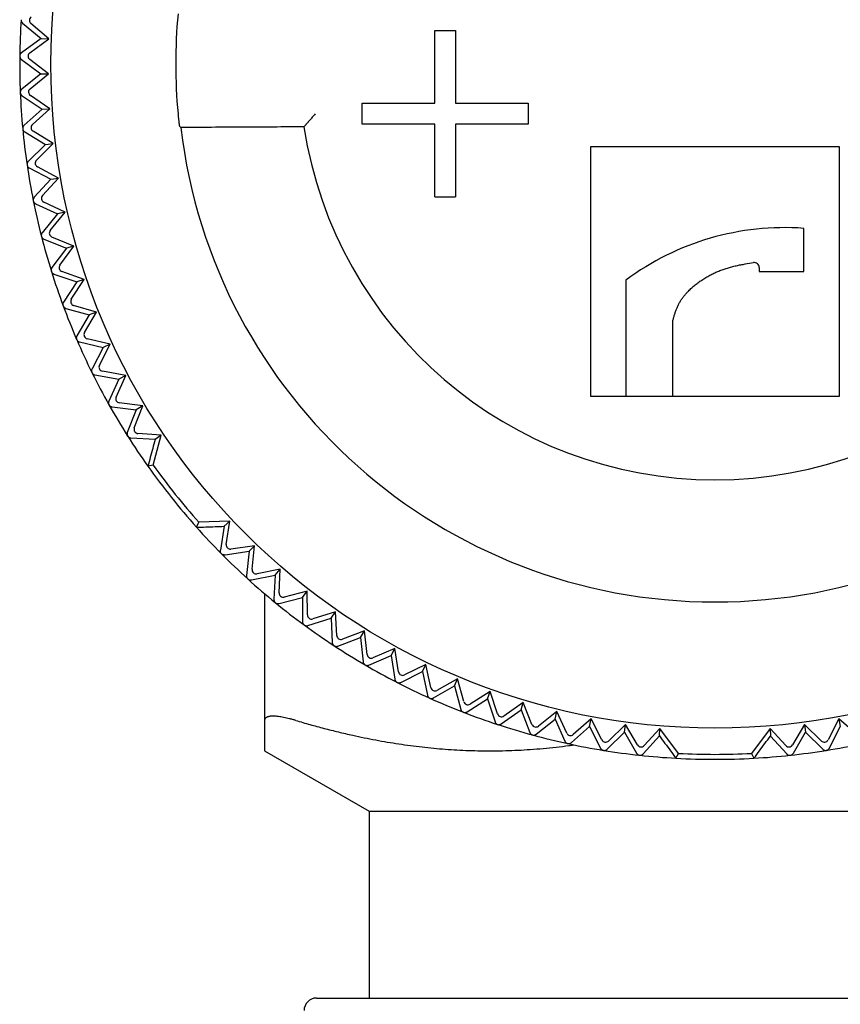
# Model space of a CAD drawing. Header units: millimetres. Extents: x 8 to 415, y 12 to 447.
# Tile 17 of 24: x 204 to 224, y 402 to 426. Entities that reach past the tile are written whole.
import ezdxf

# ---------------------------------------------------------------- set-up
doc = ezdxf.new("R2010")
doc.units = ezdxf.units.MM

msp = doc.modelspace()

# ---------------------------------------------------------------- linework, layer by layer
at = {"color": 7, "linetype": 'Continuous', "lineweight": 30}
for p, q in [((204.32, 425.911), (204.768, 425.537)), ((204.955, 425.53), (204.519, 425.899)), ((214.25, 425.73), (214.75, 425.73)), ((214.25, 423.98), (214.25, 425.73)), ((214.75, 425.73), (214.75, 423.98)), ((204.768, 425.537), (204.293, 425.198)), ((204.493, 425.195), (204.955, 425.53)), ((204.768, 425.537), (204.955, 425.53)), ((204.291, 425.037), (204.759, 424.687)), ((204.946, 424.69), (204.491, 425.035)), ((204.759, 424.687), (204.302, 424.323)), ((204.502, 424.331), (204.946, 424.69)), ((204.759, 424.687), (204.946, 424.69)), ((204.308, 424.162), (204.794, 423.837)), ((204.98, 423.85), (204.508, 424.171)), ((204.794, 423.837), (204.356, 423.45)), ((204.556, 423.468), (204.98, 423.85)), ((204.794, 423.837), (204.98, 423.85)), ((212.5, 423.48), (212.5, 423.98)), ((212.5, 423.98), (214.25, 423.98)), ((214.75, 423.98), (216.5, 423.98)), ((216.5, 423.98), (216.5, 423.48)), ((205.059, 423.013), (204.571, 423.309)), ((208.097, 423.427), (208.13, 423.398)), ((211.098, 423.413), (211.111, 423.427)), ((214.25, 423.48), (212.5, 423.48)), ((214.25, 421.73), (214.25, 423.48)), ((216.5, 423.48), (214.75, 423.48)), ((214.75, 423.48), (214.75, 421.73)), ((204.371, 423.29), (204.873, 422.99)), ((204.873, 422.99), (204.457, 422.581)), ((204.655, 422.61), (205.059, 423.013)), ((204.873, 422.99), (205.059, 423.013)), ((224, 422.93), (218, 422.93)), ((218, 422.93), (218, 416.93)), ((224, 416.93), (224, 422.93)), ((204.48, 422.422), (204.997, 422.149)), ((205.181, 422.181), (204.678, 422.451)), ((204.997, 422.149), (204.602, 421.718)), ((204.798, 421.758), (205.181, 422.181)), ((204.997, 422.149), (205.181, 422.181)), ((214.25, 421.73), (214.75, 421.73)), ((204.634, 421.561), (205.164, 421.315)), ((205.346, 421.357), (204.83, 421.6)), ((205.164, 421.315), (204.793, 420.864)), ((204.987, 420.914), (205.346, 421.357)), ((205.346, 421.357), (205.164, 421.315)), ((223.139, 419.93), (223.138, 420.968)), ((204.833, 420.709), (205.375, 420.492)), ((205.555, 420.543), (205.026, 420.758)), ((205.375, 420.492), (205.028, 420.022)), ((205.219, 420.081), (205.555, 420.543)), ((205.555, 420.543), (205.375, 420.492)), ((222.066, 420.024), (222.066, 419.93)), ((205.076, 419.868), (205.629, 419.68)), ((205.805, 419.74), (205.267, 419.928)), ((222.066, 419.93), (223.139, 419.93)), ((205.629, 419.68), (205.306, 419.193)), ((205.494, 419.262), (205.805, 419.74)), ((205.805, 419.74), (205.629, 419.68)), ((218.856, 419.724), (218.856, 416.93)), ((205.362, 419.042), (205.925, 418.883)), ((206.098, 418.952), (205.55, 419.112)), ((205.925, 418.883), (205.628, 418.379)), ((205.812, 418.458), (206.098, 418.952)), ((206.098, 418.952), (205.925, 418.883)), ((219.982, 416.93), (219.987, 418.753)), ((205.692, 418.232), (206.262, 418.102)), ((206.431, 418.18), (205.876, 418.311)), ((206.262, 418.102), (205.992, 417.584)), ((206.171, 417.672), (206.431, 418.18)), ((206.431, 418.18), (206.262, 418.102)), ((206.063, 417.44), (206.639, 417.34)), ((206.804, 417.427), (206.243, 417.528)), ((206.572, 416.906), (206.804, 417.427)), ((206.804, 417.427), (206.639, 417.34)), ((206.639, 417.34), (206.397, 416.808)), ((218, 416.93), (218.856, 416.93)), ((218.856, 416.93), (219.982, 416.93)), ((219.982, 416.93), (224, 416.93)), ((206.476, 416.668), (207.056, 416.599)), ((207.216, 416.695), (206.65, 416.766)), ((207.011, 416.162), (207.216, 416.695)), ((207.216, 416.695), (207.056, 416.599)), ((207.056, 416.599), (206.842, 416.055)), ((207.657, 415.985), (207.097, 416.026)), ((207.469, 415.261), (207.657, 415.985)), ((207.657, 415.985), (207.511, 415.881)), ((207.511, 415.881), (206.928, 415.919)), ((207.469, 415.261), (207.339, 415.237)), ((208.51, 413.768), (208.563, 413.889)), ((209.31, 413.912), (208.563, 413.889)), ((209.176, 413.793), (209.31, 413.912)), ((209.226, 413.357), (209.31, 413.912)), ((209.176, 413.793), (209.084, 413.216)), ((209.197, 413.102), (209.775, 413.19)), ((209.904, 413.324), (209.339, 413.243)), ((209.775, 413.19), (209.713, 412.608)), ((209.775, 413.19), (209.904, 413.324)), ((209.848, 412.757), (209.904, 413.324)), ((210.527, 412.76), (209.967, 412.649)), ((210.405, 412.618), (210.527, 412.76)), ((210.5, 412.19), (210.527, 412.76)), ((209.832, 412.501), (210.405, 412.618)), ((210.405, 412.618), (210.374, 412.035)), ((210.15, 412.169), (210.15, 409.117)), ((211.178, 412.228), (210.625, 412.088)), ((211.064, 412.081), (211.178, 412.228)), ((211.181, 411.658), (211.178, 412.228)), ((210.498, 411.933), (211.064, 412.081)), ((211.064, 412.081), (211.063, 411.496)), ((211.856, 411.732), (211.311, 411.563)), ((211.75, 411.578), (211.856, 411.732)), ((211.889, 411.162), (211.856, 411.732)), ((211.193, 411.401), (211.75, 411.578)), ((211.75, 411.578), (211.78, 410.995)), ((212.559, 411.271), (212.024, 411.074)), ((212.461, 411.112), (212.559, 411.271)), ((212.622, 410.704), (212.559, 411.271)), ((211.914, 410.907), (212.461, 411.112)), ((212.461, 411.112), (212.522, 410.531)), ((213.286, 410.848), (212.761, 410.623)), ((213.196, 410.684), (213.286, 410.848)), ((213.378, 410.285), (213.286, 410.848)), ((212.661, 410.45), (213.196, 410.684)), ((213.196, 410.684), (213.287, 410.107)), ((213.43, 410.034), (213.952, 410.295)), ((214.033, 410.464), (213.521, 410.212)), ((213.952, 410.295), (214.033, 410.464)), ((213.952, 410.295), (214.073, 409.724)), ((214.155, 409.906), (214.033, 410.464)), ((214.8, 410.119), (214.302, 409.84)), ((214.728, 409.947), (214.8, 410.119)), ((214.951, 409.569), (214.8, 410.119)), ((214.22, 409.658), (214.728, 409.947)), ((214.728, 409.947), (214.879, 409.382)), ((215.584, 409.815), (215.101, 409.511)), ((215.521, 409.639), (215.584, 409.815)), ((215.763, 409.273), (215.584, 409.815)), ((215.028, 409.324), (215.521, 409.639)), ((215.521, 409.639), (215.701, 409.083)), ((216.382, 409.552), (215.916, 409.223)), ((216.328, 409.373), (216.382, 409.552)), ((216.59, 409.021), (216.382, 409.552)), ((215.853, 409.033), (216.328, 409.373)), ((216.328, 409.373), (216.537, 408.827)), ((217.193, 409.331), (216.745, 408.978)), ((217.149, 409.15), (217.193, 409.331)), ((217.428, 408.812), (217.193, 409.331)), ((216.692, 408.785), (217.149, 409.15)), ((217.149, 409.15), (217.386, 408.616)), ((218.015, 409.154), (217.585, 408.778)), ((217.98, 408.97), (218.015, 409.154)), ((218.277, 408.647), (218.015, 409.154)), ((223.985, 409.153), (223.723, 408.647)), ((224.414, 408.777), (223.985, 409.153)), ((223.985, 409.153), (224.019, 408.97)), ((217.543, 408.582), (217.98, 408.97)), ((217.98, 408.97), (218.245, 408.449)), ((218.403, 408.423), (218.819, 408.834)), ((218.844, 409.019), (218.436, 408.621)), ((218.819, 408.834), (218.844, 409.019)), ((218.819, 408.834), (219.111, 408.328)), ((219.133, 408.526), (218.844, 409.019)), ((219.674, 408.921), (219.293, 408.509)), ((219.665, 408.742), (219.674, 408.921)), ((220.123, 408.322), (219.674, 408.921)), ((222.326, 408.921), (221.877, 408.322)), ((222.326, 408.921), (222.335, 408.741)), ((222.707, 408.509), (222.326, 408.921)), ((223.155, 409.019), (222.867, 408.526)), ((222.888, 408.328), (223.18, 408.834)), ((223.564, 408.621), (223.155, 409.019)), ((223.155, 409.019), (223.18, 408.834)), ((223.18, 408.834), (223.596, 408.423)), ((223.755, 408.449), (224.019, 408.97)), ((219.271, 408.31), (219.665, 408.742)), ((222.335, 408.741), (222.729, 408.31)), ((210.15, 408.384), (212.669, 406.93)), ((220.061, 408.206), (220.123, 408.322)), ((221.877, 408.322), (221.939, 408.206)), ((212.669, 406.93), (212.669, 402.43)), ((212.669, 406.93), (229.331, 406.93))]:
    msp.add_line(p, q, dxfattribs=at)
msp.add_circle((221, 424.93), 16, dxfattribs=at)
for centre, radius, start, end in [((221, 424.93), 16.75, 176.36, 179.3536), ((221, 424.93), 12.992, 174.6889, 185.3111), ((221, 424.93), 16.75, 179.36, 182.3536), ((221, 424.93), 16.75, 182.36, 185.3536), ((221, 424.93), 16.75, 185.36, 188.3536), ((221, 424.93), 12.96, 186.7877, 353.2123), ((221, 424.93), 10.017, 188.7104, 351.2896), ((221, 424.93), 16.75, 188.36, 191.3536), ((221, 424.93), 16.75, 191.36, 194.3536), ((222.674, 414.573), 6.412, 85.8492, 126.5491), ((221, 424.93), 16.75, 194.36, 197.3536), ((221.946, 420.024), 0.12, 0, 98.2864), ((221, 424.93), 16.75, 197.36, 200.3536), ((221, 424.93), 16.75, 200.36, 203.3536), ((221, 424.93), 16.75, 203.36, 206.3536), ((221, 424.93), 16.75, 206.36, 209.3536), ((221, 424.93), 16.75, 209.36, 212.3536), ((221, 424.93), 16.75, 212.36, 215.3568), ((221, 424.93), 16.75, 215.3568, 221.786), ((221, 424.93), 16.63, 215.5483, 221.5946), ((221, 424.93), 16.75, 221.786, 224.7822), ((221, 424.93), 16.75, 224.7886, 227.7822), ((221, 424.93), 16.75, 227.7886, 230.7822), ((221, 424.93), 16.75, 230.7886, 233.7822), ((221, 424.93), 16.75, 233.7886, 236.7822), ((221, 424.93), 16.75, 236.7886, 239.7822), ((221, 424.93), 16.75, 239.7886, 242.7822), ((221, 424.93), 16.75, 242.7886, 245.7822), ((221, 424.93), 16.75, 245.7886, 248.7822), ((221, 424.93), 16.75, 248.7886, 251.7822), ((221, 424.93), 16.75, 251.7886, 254.7822), ((221, 424.93), 16.75, 254.7886, 257.7822), ((221, 424.93), 16.75, 257.7886, 260.7822), ((221, 424.93), 16.75, 260.7886, 263.7822), ((221, 424.93), 16.75, 276.2172, 279.2108), ((221, 424.93), 16.75, 279.2172, 282.2108), ((221, 424.93), 16.75, 263.7886, 266.7854), ((221, 424.93), 16.75, 266.7854, 273.2146), ((221, 424.93), 16.63, 266.9769, 273.0231), ((221, 424.93), 16.75, 273.2146, 276.2108), ((211.4, 402.13), 0.3, 90, 180)]:
    msp.add_arc(centre, radius, start, end, dxfattribs=at)
for centre, major_axis in [((204.584, 425.975), (-0.0998, 0.0064)), ((204.552, 425.114), (-0.1, 0.001)), ((204.564, 424.253), (-0.0999, -0.0041)), ((204.622, 423.394), (-0.0996, -0.0093)), ((204.725, 422.539), (-0.0989, -0.0145)), ((204.873, 421.691), (-0.0981, -0.0197)), ((205.064, 420.851), (-0.0969, -0.0248)), ((205.3, 420.023), (-0.0955, -0.0298)), ((205.578, 419.208), (-0.0938, -0.0348)), ((205.898, 418.408), (-0.0918, -0.0396)), ((206.26, 417.627), (-0.0896, -0.0444)), ((206.663, 416.865), (-0.0872, -0.049)), ((207.105, 416.126), (-0.0845, -0.0535)), ((209.325, 413.342), (-0.071, -0.0705)), ((209.947, 412.747), (-0.0672, -0.0741)), ((210.6, 412.185), (-0.0632, -0.0775)), ((211.281, 411.658), (-0.0591, -0.0807)), ((211.989, 411.168), (-0.0548, -0.0837)), ((212.722, 410.715), (-0.0503, -0.0864)), ((213.477, 410.301), (-0.0457, -0.0889)), ((214.253, 409.928), (-0.041, -0.0912)), ((215.047, 409.595), (-0.0362, -0.0932)), ((215.858, 409.305), (-0.0313, -0.095)), ((216.683, 409.057), (-0.0262, -0.0965)), ((217.52, 408.853), (-0.0212, -0.0977)), ((218.366, 408.693), (-0.016, -0.0987)), ((223.634, 408.693), (0.016, -0.0987)), ((219.219, 408.577), (-0.0108, -0.0994)), ((222.78, 408.577), (0.0108, -0.0994))]:
    msp.add_ellipse(centre, major_axis=major_axis, ratio=0.999893, start_param=5.350694, end_param=7.215677, dxfattribs=at)
for points, knots in [([(204.284, 425.994), (204.284, 425.99), (204.283, 425.981), (204.285, 425.968), (204.289, 425.956), (204.294, 425.943), (204.302, 425.93), (204.311, 425.919), (204.317, 425.914), (204.32, 425.911)], [0, 0, 0, 0, 0.127577, 0.255227, 0.382007, 0.5089, 0.689051, 0.869472, 1, 1, 1, 1]), ([(204.293, 425.198), (204.289, 425.194), (204.28, 425.188), (204.27, 425.175), (204.262, 425.163), (204.257, 425.151), (204.253, 425.138), (204.251, 425.128), (204.251, 425.121), (204.251, 425.118)], [0, 0, 0, 0, 0.1976054, 0.3949177, 0.5374811, 0.6798787, 0.7992305, 0.9185043, 1, 1, 1, 1]), ([(204.251, 425.118), (204.251, 425.113), (204.251, 425.104), (204.254, 425.092), (204.258, 425.08), (204.264, 425.067), (204.272, 425.055), (204.282, 425.044), (204.288, 425.039), (204.291, 425.037)], [0, 0, 0, 0, 0.127577, 0.2552271, 0.3820066, 0.5089001, 0.6890515, 0.8694719, 1, 1, 1, 1]), ([(204.302, 424.323), (204.298, 424.319), (204.289, 424.312), (204.28, 424.299), (204.273, 424.286), (204.268, 424.274), (204.265, 424.262), (204.264, 424.251), (204.264, 424.244), (204.264, 424.241)], [0, 0, 0, 0, 0.197605, 0.394918, 0.537481, 0.679879, 0.79923, 0.918504, 1, 1, 1, 1]), ([(204.264, 424.241), (204.264, 424.236), (204.265, 424.228), (204.268, 424.215), (204.273, 424.203), (204.28, 424.191), (204.288, 424.179), (204.298, 424.169), (204.305, 424.164), (204.308, 424.162)], [0, 0, 0, 0, 0.127577, 0.255227, 0.382007, 0.5089, 0.689051, 0.869472, 1, 1, 1, 1]), ([(208.063, 423.727), (208.065, 423.716), (208.067, 423.693), (208.07, 423.66), (208.073, 423.627), (208.077, 423.596), (208.08, 423.566), (208.083, 423.539), (208.086, 423.513), (208.089, 423.491), (208.091, 423.471), (208.093, 423.455), (208.095, 423.443), (208.096, 423.434), (208.097, 423.428), (208.097, 423.428), (208.097, 423.427)], [0, 0, 0, 0, 0.072359, 0.144948, 0.217307, 0.289667, 0.362256, 0.434615, 0.506944, 0.579505, 0.651832, 0.723841, 0.796081, 0.868088, 0.934044, 1, 1, 1, 1]), ([(211.372, 423.727), (211.359, 423.712), (211.334, 423.684), (211.3, 423.644), (211.269, 423.609), (211.243, 423.579), (211.22, 423.553), (211.204, 423.535), (211.192, 423.521), (211.184, 423.512), (211.176, 423.503), (211.169, 423.494), (211.158, 423.482), (211.146, 423.468), (211.133, 423.453), (211.124, 423.442), (211.116, 423.433), (211.112, 423.428), (211.111, 423.427), (211.111, 423.427)], [0, 0, 0, 0, 0.107203, 0.204787, 0.292772, 0.371187, 0.440076, 0.499502, 0.528818, 0.557584, 0.585812, 0.613517, 0.640713, 0.706548, 0.769561, 0.830054, 0.888366, 0.944876, 1, 1, 1, 1]), ([(204.356, 423.45), (204.352, 423.446), (204.345, 423.438), (204.336, 423.425), (204.329, 423.412), (204.325, 423.399), (204.323, 423.387), (204.322, 423.376), (204.323, 423.369), (204.323, 423.366)], [0, 0, 0, 0, 0.197605, 0.394918, 0.537481, 0.679879, 0.79923, 0.918504, 1, 1, 1, 1]), ([(204.323, 423.366), (204.324, 423.362), (204.325, 423.353), (204.329, 423.34), (204.334, 423.329), (204.341, 423.317), (204.351, 423.306), (204.361, 423.296), (204.368, 423.292), (204.371, 423.29)], [0, 0, 0, 0, 0.127577, 0.255227, 0.382007, 0.5089, 0.689051, 0.869472, 1, 1, 1, 1]), ([(211.098, 423.413), (210.604, 423.41), (209.614, 423.405), (208.625, 423.4), (208.13, 423.398)], [0, 0, 0, 0, 0.5, 1, 1, 1, 1]), ([(204.457, 422.581), (204.453, 422.577), (204.446, 422.569), (204.437, 422.555), (204.432, 422.541), (204.428, 422.529), (204.427, 422.516), (204.427, 422.505), (204.427, 422.498), (204.428, 422.495)], [0, 0, 0, 0, 0.197605, 0.394918, 0.537481, 0.679879, 0.79923, 0.918504, 1, 1, 1, 1]), ([(204.428, 422.495), (204.429, 422.491), (204.43, 422.482), (204.435, 422.47), (204.44, 422.459), (204.448, 422.447), (204.458, 422.437), (204.469, 422.428), (204.477, 422.424), (204.48, 422.422)], [0, 0, 0, 0, 0.127577, 0.255227, 0.382007, 0.5089, 0.689051, 0.869472, 1, 1, 1, 1]), ([(204.602, 421.718), (204.599, 421.714), (204.592, 421.706), (204.584, 421.692), (204.579, 421.678), (204.577, 421.665), (204.576, 421.652), (204.576, 421.641), (204.577, 421.634), (204.578, 421.631)], [0, 0, 0, 0, 0.197605, 0.394918, 0.537481, 0.679879, 0.79923, 0.918504, 1, 1, 1, 1]), ([(204.578, 421.631), (204.579, 421.627), (204.581, 421.618), (204.586, 421.606), (204.593, 421.595), (204.601, 421.585), (204.612, 421.574), (204.623, 421.566), (204.631, 421.562), (204.634, 421.561)], [0, 0, 0, 0, 0.127577, 0.255227, 0.382007, 0.5089, 0.689051, 0.869472, 1, 1, 1, 1]), ([(204.793, 420.864), (204.79, 420.86), (204.783, 420.851), (204.776, 420.837), (204.772, 420.823), (204.77, 420.81), (204.77, 420.797), (204.771, 420.786), (204.772, 420.779), (204.773, 420.776)], [0, 0, 0, 0, 0.197605, 0.394918, 0.537481, 0.679879, 0.79923, 0.918504, 1, 1, 1, 1]), ([(204.773, 420.776), (204.774, 420.772), (204.777, 420.764), (204.783, 420.752), (204.789, 420.741), (204.798, 420.731), (204.81, 420.721), (204.822, 420.714), (204.829, 420.71), (204.833, 420.709)], [0, 0, 0, 0, 0.127577, 0.255227, 0.382006, 0.5089, 0.689051, 0.869471, 1, 1, 1, 1]), ([(205.028, 420.022), (205.025, 420.017), (205.019, 420.008), (205.013, 419.994), (205.009, 419.979), (205.008, 419.966), (205.008, 419.953), (205.01, 419.942), (205.012, 419.936), (205.013, 419.933)], [0, 0, 0, 0, 0.1976054, 0.3949177, 0.5374811, 0.6798787, 0.7992305, 0.9185043, 1, 1, 1, 1]), ([(219.987, 418.753), (219.994, 418.778), (220.008, 418.83), (220.031, 418.907), (220.057, 418.984), (220.086, 419.058), (220.119, 419.132), (220.159, 419.202), (220.203, 419.271), (220.252, 419.336), (220.304, 419.398), (220.366, 419.465), (220.439, 419.536), (220.524, 419.609), (220.612, 419.677), (220.705, 419.74), (220.8, 419.799), (220.897, 419.852), (220.995, 419.899), (221.094, 419.942), (221.195, 419.98), (221.299, 420.014), (221.404, 420.043), (221.512, 420.069), (221.621, 420.092), (221.759, 420.117), (221.862, 420.133), (221.929, 420.143)], [0, 0, 0, 0, 0.031454, 0.062963, 0.094443, 0.125855, 0.157229, 0.188998, 0.220849, 0.252762, 0.284677, 0.3165, 0.360067, 0.403755, 0.447522, 0.491312, 0.535051, 0.578654, 0.620861, 0.663113, 0.705369, 0.747583, 0.790953, 0.834347, 0.877757, 0.921147, 1, 1, 1, 1]), ([(205.013, 419.933), (205.014, 419.929), (205.017, 419.92), (205.023, 419.909), (205.031, 419.899), (205.04, 419.889), (205.052, 419.88), (205.064, 419.873), (205.072, 419.87), (205.076, 419.868)], [0, 0, 0, 0, 0.1275769, 0.255227, 0.3820063, 0.5088998, 0.689051, 0.8694714, 1, 1, 1, 1]), ([(205.306, 419.193), (205.304, 419.188), (205.298, 419.179), (205.293, 419.164), (205.29, 419.149), (205.29, 419.136), (205.291, 419.123), (205.293, 419.112), (205.295, 419.106), (205.296, 419.103)], [0, 0, 0, 0, 0.197605, 0.394918, 0.537481, 0.679879, 0.79923, 0.918504, 1, 1, 1, 1]), ([(205.296, 419.103), (205.298, 419.099), (205.301, 419.091), (205.308, 419.08), (205.316, 419.07), (205.326, 419.06), (205.338, 419.052), (205.351, 419.046), (205.359, 419.043), (205.362, 419.042)], [0, 0, 0, 0, 0.127577, 0.255227, 0.382006, 0.5089, 0.689051, 0.869471, 1, 1, 1, 1]), ([(205.628, 418.379), (205.626, 418.374), (205.621, 418.365), (205.616, 418.349), (205.614, 418.335), (205.614, 418.322), (205.616, 418.309), (205.619, 418.298), (205.621, 418.292), (205.622, 418.289)], [0, 0, 0, 0, 0.197605, 0.394918, 0.537481, 0.679879, 0.79923, 0.918504, 1, 1, 1, 1]), ([(205.622, 418.289), (205.624, 418.285), (205.628, 418.277), (205.636, 418.266), (205.644, 418.257), (205.655, 418.248), (205.667, 418.24), (205.68, 418.235), (205.688, 418.232), (205.692, 418.232)], [0, 0, 0, 0, 0.127577, 0.255227, 0.382006, 0.5089, 0.689051, 0.869471, 1, 1, 1, 1]), ([(205.992, 417.584), (205.99, 417.579), (205.985, 417.569), (205.982, 417.553), (205.981, 417.538), (205.981, 417.525), (205.984, 417.513), (205.987, 417.502), (205.99, 417.496), (205.991, 417.493)], [0, 0, 0, 0, 0.197605, 0.394918, 0.537481, 0.679879, 0.79923, 0.918504, 1, 1, 1, 1]), ([(205.991, 417.493), (205.993, 417.489), (205.997, 417.482), (206.006, 417.471), (206.015, 417.463), (206.026, 417.454), (206.038, 417.447), (206.052, 417.442), (206.06, 417.44), (206.063, 417.44)], [0, 0, 0, 0, 0.1275769, 0.255227, 0.3820063, 0.5088998, 0.689051, 0.8694714, 1, 1, 1, 1]), ([(206.397, 416.808), (206.395, 416.803), (206.391, 416.793), (206.388, 416.777), (206.388, 416.763), (206.389, 416.75), (206.392, 416.737), (206.396, 416.727), (206.399, 416.721), (206.401, 416.718)], [0, 0, 0, 0, 0.197605, 0.394918, 0.537481, 0.679879, 0.79923, 0.918504, 1, 1, 1, 1]), ([(206.401, 416.718), (206.403, 416.714), (206.408, 416.707), (206.416, 416.697), (206.426, 416.689), (206.437, 416.681), (206.451, 416.674), (206.464, 416.67), (206.472, 416.669), (206.476, 416.668)], [0, 0, 0, 0, 0.127577, 0.255227, 0.382006, 0.5089, 0.689051, 0.869471, 1, 1, 1, 1]), ([(206.842, 416.055), (206.841, 416.05), (206.837, 416.04), (206.835, 416.024), (206.835, 416.009), (206.837, 415.996), (206.841, 415.984), (206.846, 415.974), (206.849, 415.968), (206.851, 415.965)], [0, 0, 0, 0, 0.197605, 0.394918, 0.537481, 0.679879, 0.79923, 0.918504, 1, 1, 1, 1]), ([(206.851, 415.965), (206.853, 415.962), (206.858, 415.954), (206.867, 415.945), (206.877, 415.937), (206.889, 415.93), (206.903, 415.924), (206.916, 415.921), (206.925, 415.92), (206.928, 415.919)], [0, 0, 0, 0, 0.127576, 0.255225, 0.382004, 0.508897, 0.689047, 0.869466, 1, 1, 1, 1]), ([(207.511, 415.881), (207.492, 415.81), (207.454, 415.667), (207.397, 415.453), (207.358, 415.309), (207.339, 415.237)], [0, 0, 0, 0, 0.3289856, 0.6623175, 1, 1, 1, 1]), ([(208.51, 413.768), (208.585, 413.771), (208.733, 413.776), (208.955, 413.785), (209.103, 413.79), (209.176, 413.793)], [0, 0, 0, 0, 0.337682, 0.671013, 1, 1, 1, 1]), ([(209.112, 413.13), (209.109, 413.133), (209.103, 413.14), (209.095, 413.151), (209.09, 413.162), (209.086, 413.175), (209.083, 413.19), (209.083, 413.204), (209.084, 413.212), (209.084, 413.216)], [0, 0, 0, 0, 0.127577, 0.255227, 0.382007, 0.5089, 0.689051, 0.869472, 1, 1, 1, 1]), ([(209.197, 413.102), (209.192, 413.101), (209.181, 413.1), (209.165, 413.102), (209.151, 413.106), (209.139, 413.11), (209.128, 413.117), (209.119, 413.123), (209.114, 413.128), (209.112, 413.13)], [0, 0, 0, 0, 0.197605, 0.394918, 0.537481, 0.679879, 0.79923, 0.918504, 1, 1, 1, 1]), ([(209.713, 412.608), (209.713, 412.603), (209.712, 412.592), (209.715, 412.577), (209.719, 412.562), (209.725, 412.55), (209.731, 412.539), (209.738, 412.531), (209.743, 412.526), (209.745, 412.524)], [0, 0, 0, 0, 0.197605, 0.394918, 0.537481, 0.679879, 0.79923, 0.918504, 1, 1, 1, 1]), ([(209.745, 412.524), (209.749, 412.521), (209.756, 412.516), (209.767, 412.509), (209.778, 412.504), (209.792, 412.5), (209.806, 412.498), (209.821, 412.498), (209.829, 412.5), (209.832, 412.501)], [0, 0, 0, 0, 0.127577, 0.255227, 0.382007, 0.5089, 0.689051, 0.869472, 1, 1, 1, 1]), ([(210.374, 412.035), (210.374, 412.029), (210.374, 412.018), (210.377, 412.003), (210.382, 411.989), (210.388, 411.977), (210.395, 411.967), (210.403, 411.958), (210.408, 411.954), (210.41, 411.952)], [0, 0, 0, 0, 0.1976054, 0.3949177, 0.5374811, 0.6798787, 0.7992305, 0.9185043, 1, 1, 1, 1]), ([(210.41, 411.952), (210.414, 411.949), (210.421, 411.944), (210.432, 411.938), (210.444, 411.934), (210.458, 411.931), (210.472, 411.929), (210.486, 411.93), (210.495, 411.932), (210.498, 411.933)], [0, 0, 0, 0, 0.127577, 0.255227, 0.382007, 0.5089, 0.689051, 0.869472, 1, 1, 1, 1]), ([(211.063, 411.496), (211.063, 411.491), (211.064, 411.48), (211.068, 411.465), (211.074, 411.451), (211.08, 411.44), (211.088, 411.429), (211.096, 411.422), (211.102, 411.417), (211.104, 411.416)], [0, 0, 0, 0, 0.197605, 0.394918, 0.537481, 0.679879, 0.79923, 0.918504, 1, 1, 1, 1]), ([(211.104, 411.416), (211.107, 411.413), (211.115, 411.408), (211.127, 411.403), (211.139, 411.399), (211.152, 411.397), (211.167, 411.396), (211.181, 411.398), (211.189, 411.4), (211.193, 411.401)], [0, 0, 0, 0, 0.127577, 0.255227, 0.382007, 0.5089, 0.689051, 0.869472, 1, 1, 1, 1]), ([(211.78, 410.995), (211.78, 410.989), (211.781, 410.978), (211.786, 410.963), (211.793, 410.95), (211.8, 410.939), (211.808, 410.929), (211.817, 410.922), (211.822, 410.918), (211.825, 410.916)], [0, 0, 0, 0, 0.1976054, 0.3949177, 0.5374811, 0.6798787, 0.7992305, 0.9185043, 1, 1, 1, 1]), ([(211.825, 410.916), (211.828, 410.914), (211.836, 410.909), (211.848, 410.905), (211.86, 410.902), (211.874, 410.9), (211.889, 410.9), (211.903, 410.903), (211.911, 410.905), (211.914, 410.907)], [0, 0, 0, 0, 0.127577, 0.255227, 0.382007, 0.5089, 0.689051, 0.869472, 1, 1, 1, 1]), ([(212.522, 410.531), (212.523, 410.526), (212.524, 410.515), (212.53, 410.5), (212.537, 410.487), (212.545, 410.477), (212.554, 410.467), (212.562, 410.46), (212.568, 410.457), (212.571, 410.455)], [0, 0, 0, 0, 0.197605, 0.394918, 0.537481, 0.679879, 0.79923, 0.918504, 1, 1, 1, 1]), ([(212.571, 410.455), (212.574, 410.453), (212.582, 410.449), (212.595, 410.445), (212.607, 410.442), (212.621, 410.441), (212.636, 410.443), (212.649, 410.446), (212.657, 410.449), (212.661, 410.45)], [0, 0, 0, 0, 0.127577, 0.255227, 0.382007, 0.5089, 0.689051, 0.869472, 1, 1, 1, 1]), ([(213.287, 410.107), (213.288, 410.102), (213.29, 410.091), (213.297, 410.077), (213.304, 410.064), (213.313, 410.054), (213.322, 410.045), (213.331, 410.039), (213.337, 410.035), (213.34, 410.034)], [0, 0, 0, 0, 0.197605, 0.394918, 0.537481, 0.679879, 0.79923, 0.918504, 1, 1, 1, 1]), ([(213.34, 410.034), (213.344, 410.032), (213.352, 410.028), (213.364, 410.025), (213.377, 410.023), (213.391, 410.023), (213.405, 410.025), (213.419, 410.029), (213.427, 410.032), (213.43, 410.034)], [0, 0, 0, 0, 0.127577, 0.255227, 0.382007, 0.5089, 0.689051, 0.869472, 1, 1, 1, 1]), ([(214.073, 409.724), (214.075, 409.719), (214.077, 409.708), (214.084, 409.694), (214.093, 409.682), (214.102, 409.672), (214.112, 409.664), (214.121, 409.658), (214.127, 409.655), (214.13, 409.653)], [0, 0, 0, 0, 0.197605, 0.394918, 0.537481, 0.679879, 0.79923, 0.918504, 1, 1, 1, 1]), ([(214.13, 409.653), (214.134, 409.652), (214.142, 409.648), (214.155, 409.646), (214.167, 409.645), (214.181, 409.645), (214.196, 409.648), (214.209, 409.652), (214.217, 409.656), (214.22, 409.658)], [0, 0, 0, 0, 0.127577, 0.255227, 0.382007, 0.5089, 0.689051, 0.869472, 1, 1, 1, 1]), ([(214.879, 409.382), (214.88, 409.377), (214.884, 409.367), (214.891, 409.353), (214.9, 409.341), (214.91, 409.332), (214.92, 409.324), (214.93, 409.319), (214.936, 409.316), (214.939, 409.315)], [0, 0, 0, 0, 0.197605, 0.394918, 0.537481, 0.679879, 0.79923, 0.918504, 1, 1, 1, 1]), ([(214.939, 409.315), (214.943, 409.313), (214.951, 409.311), (214.964, 409.308), (214.977, 409.308), (214.991, 409.309), (215.005, 409.313), (215.018, 409.318), (215.025, 409.322), (215.028, 409.324)], [0, 0, 0, 0, 0.127577, 0.255227, 0.382007, 0.5089, 0.689051, 0.869472, 1, 1, 1, 1]), ([(210.9, 409.117), (210.874, 409.124), (210.823, 409.139), (210.748, 409.158), (210.677, 409.175), (210.608, 409.19), (210.544, 409.202), (210.483, 409.21), (210.427, 409.216), (210.375, 409.219), (210.328, 409.219), (210.287, 409.216), (210.251, 409.211), (210.221, 409.202), (210.196, 409.191), (210.176, 409.178), (210.162, 409.161), (210.152, 409.141), (210.15, 409.125), (210.15, 409.117)], [0, 0, 0, 0, 0.058483, 0.117161, 0.175894, 0.234553, 0.293021, 0.351603, 0.410398, 0.469262, 0.528053, 0.586632, 0.643553, 0.70066, 0.757836, 0.814956, 0.871887, 0.935942, 1, 1, 1, 1]), ([(210.15, 409.117), (210.15, 409.087), (210.15, 409.028), (210.15, 408.945), (210.15, 408.867), (210.15, 408.793), (210.15, 408.726), (210.15, 408.663), (210.15, 408.607), (210.15, 408.556), (210.15, 408.511), (210.15, 408.473), (210.15, 408.441), (210.15, 408.416), (210.15, 408.398), (210.15, 408.386), (210.15, 408.385), (210.15, 408.384)], [0, 0, 0, 0, 0.06608, 0.13217, 0.198262, 0.264349, 0.330426, 0.396528, 0.462644, 0.528763, 0.594876, 0.660975, 0.728768, 0.79658, 0.864398, 0.932208, 1, 1, 1, 1]), ([(210.9, 409.117), (211.014, 409.083), (211.241, 409.017), (211.583, 408.925), (211.927, 408.838), (212.249, 408.764), (212.549, 408.7), (212.826, 408.646), (213.105, 408.596), (213.383, 408.551), (213.663, 408.512), (213.943, 408.477), (214.223, 408.448), (214.504, 408.424), (214.785, 408.405), (215.071, 408.392), (215.363, 408.385), (215.661, 408.383), (215.958, 408.388), (216.255, 408.399), (216.556, 408.417), (216.862, 408.441), (217.172, 408.473), (217.417, 408.502), (217.56, 408.523), (217.599, 408.529)], [0, 0, 0, 0, 0.052028, 0.104062, 0.156095, 0.208122, 0.249753, 0.291392, 0.333033, 0.37467, 0.4163, 0.457941, 0.49959, 0.541242, 0.58289, 0.62453, 0.668483, 0.712447, 0.756414, 0.800378, 0.844331, 0.89032, 0.936316, 0.982313, 1, 1, 1, 1]), ([(215.701, 409.083), (215.703, 409.078), (215.706, 409.068), (215.715, 409.054), (215.725, 409.043), (215.734, 409.034), (215.745, 409.027), (215.755, 409.022), (215.762, 409.02), (215.764, 409.019)], [0, 0, 0, 0, 0.197605, 0.394918, 0.537481, 0.679879, 0.79923, 0.918504, 1, 1, 1, 1]), ([(215.764, 409.019), (215.768, 409.018), (215.777, 409.015), (215.79, 409.014), (215.803, 409.014), (215.816, 409.016), (215.83, 409.02), (215.843, 409.026), (215.85, 409.031), (215.853, 409.033)], [0, 0, 0, 0, 0.127577, 0.2552271, 0.3820066, 0.5089001, 0.6890515, 0.8694719, 1, 1, 1, 1]), ([(216.537, 408.827), (216.539, 408.822), (216.544, 408.813), (216.553, 408.8), (216.563, 408.789), (216.574, 408.781), (216.585, 408.774), (216.595, 408.77), (216.601, 408.768), (216.604, 408.767)], [0, 0, 0, 0, 0.197605, 0.394918, 0.537481, 0.679879, 0.79923, 0.918504, 1, 1, 1, 1]), ([(216.604, 408.767), (216.608, 408.766), (216.617, 408.764), (216.63, 408.763), (216.643, 408.764), (216.656, 408.767), (216.67, 408.771), (216.683, 408.778), (216.689, 408.783), (216.692, 408.785)], [0, 0, 0, 0, 0.127577, 0.255227, 0.382007, 0.5089, 0.689051, 0.869472, 1, 1, 1, 1]), ([(217.386, 408.616), (217.389, 408.611), (217.393, 408.601), (217.403, 408.589), (217.414, 408.579), (217.425, 408.571), (217.436, 408.565), (217.446, 408.561), (217.453, 408.56), (217.456, 408.559)], [0, 0, 0, 0, 0.197605, 0.394918, 0.537481, 0.679879, 0.79923, 0.918504, 1, 1, 1, 1]), ([(219.665, 408.742), (219.708, 408.683), (219.796, 408.564), (219.928, 408.386), (220.016, 408.266), (220.061, 408.206)], [0, 0, 0, 0, 0.328986, 0.662318, 1, 1, 1, 1]), ([(221.939, 408.206), (221.984, 408.266), (222.072, 408.386), (222.204, 408.564), (222.291, 408.683), (222.335, 408.741)], [0, 0, 0, 0, 0.337682, 0.671013, 1, 1, 1, 1]), ([(217.456, 408.559), (217.46, 408.558), (217.469, 408.557), (217.482, 408.557), (217.495, 408.558), (217.508, 408.561), (217.522, 408.567), (217.534, 408.574), (217.54, 408.58), (217.543, 408.582)], [0, 0, 0, 0, 0.127577, 0.255227, 0.382007, 0.5089, 0.689051, 0.869472, 1, 1, 1, 1]), ([(218.245, 408.449), (218.248, 408.444), (218.253, 408.435), (218.263, 408.423), (218.275, 408.414), (218.286, 408.406), (218.298, 408.401), (218.308, 408.398), (218.315, 408.396), (218.318, 408.396)], [0, 0, 0, 0, 0.197605, 0.394918, 0.537481, 0.679879, 0.79923, 0.918504, 1, 1, 1, 1]), ([(218.318, 408.396), (218.322, 408.395), (218.331, 408.394), (218.344, 408.395), (218.356, 408.397), (218.37, 408.401), (218.383, 408.407), (218.395, 408.415), (218.401, 408.421), (218.403, 408.423)], [0, 0, 0, 0, 0.127577, 0.255227, 0.382007, 0.5089, 0.689051, 0.869472, 1, 1, 1, 1]), ([(223.596, 408.423), (223.6, 408.42), (223.608, 408.413), (223.622, 408.405), (223.636, 408.399), (223.648, 408.396), (223.661, 408.394), (223.672, 408.394), (223.679, 408.395), (223.682, 408.396)], [0, 0, 0, 0, 0.197605, 0.394918, 0.537481, 0.679879, 0.79923, 0.918504, 1, 1, 1, 1]), ([(223.682, 408.396), (223.686, 408.397), (223.695, 408.398), (223.707, 408.403), (223.718, 408.409), (223.73, 408.417), (223.74, 408.427), (223.749, 408.439), (223.753, 408.446), (223.755, 408.449)], [0, 0, 0, 0, 0.127577, 0.255227, 0.382006, 0.5089, 0.689051, 0.869471, 1, 1, 1, 1]), ([(219.111, 408.328), (219.114, 408.323), (219.12, 408.314), (219.131, 408.303), (219.143, 408.294), (219.154, 408.287), (219.166, 408.282), (219.177, 408.279), (219.184, 408.279), (219.187, 408.278)], [0, 0, 0, 0, 0.197605, 0.394918, 0.537481, 0.679879, 0.79923, 0.918504, 1, 1, 1, 1]), ([(219.187, 408.278), (219.191, 408.278), (219.2, 408.277), (219.213, 408.279), (219.225, 408.281), (219.238, 408.286), (219.251, 408.293), (219.263, 408.302), (219.268, 408.308), (219.271, 408.31)], [0, 0, 0, 0, 0.127577, 0.255227, 0.382007, 0.5089, 0.689051, 0.869472, 1, 1, 1, 1]), ([(222.729, 408.31), (222.732, 408.306), (222.74, 408.299), (222.753, 408.29), (222.767, 408.284), (222.779, 408.28), (222.792, 408.278), (222.803, 408.277), (222.81, 408.278), (222.813, 408.278)], [0, 0, 0, 0, 0.1976054, 0.3949177, 0.5374811, 0.6798787, 0.7992305, 0.9185043, 1, 1, 1, 1]), ([(222.813, 408.278), (222.817, 408.279), (222.826, 408.28), (222.838, 408.284), (222.85, 408.29), (222.862, 408.297), (222.873, 408.307), (222.882, 408.317), (222.886, 408.325), (222.888, 408.328)], [0, 0, 0, 0, 0.127577, 0.255227, 0.382006, 0.5089, 0.689051, 0.869471, 1, 1, 1, 1]), ([(211.4, 402.43), (211.4, 402.43), (211.401, 402.43), (211.409, 402.43), (211.422, 402.43), (211.439, 402.43), (211.46, 402.43), (211.484, 402.43), (211.508, 402.43), (211.536, 402.43), (211.567, 402.43), (211.606, 402.43), (211.652, 402.43), (211.707, 402.43), (211.767, 402.43), (211.821, 402.43), (211.865, 402.43), (211.897, 402.43), (211.93, 402.43), (211.964, 402.43), (212, 402.43), (212.036, 402.43), (212.094, 402.43), (212.176, 402.43), (212.287, 402.43), (212.404, 402.43), (212.513, 402.43), (212.611, 402.43), (212.695, 402.43), (212.782, 402.43), (212.872, 402.43), (212.978, 402.43), (213.102, 402.43), (213.246, 402.43), (213.394, 402.43), (213.547, 402.43), (213.706, 402.43), (213.869, 402.43), (214.038, 402.43), (214.205, 402.43), (214.37, 402.43), (214.532, 402.43), (214.698, 402.43), (214.867, 402.43), (215.026, 402.43), (215.176, 402.43), (215.316, 402.43), (215.457, 402.43), (215.601, 402.43), (215.773, 402.43), (215.976, 402.43), (216.209, 402.43), (216.446, 402.43), (216.642, 402.43), (216.796, 402.43), (216.906, 402.43), (217.017, 402.43), (217.128, 402.43), (217.24, 402.43), (217.353, 402.43), (217.501, 402.43), (217.684, 402.43), (217.904, 402.43), (218.126, 402.43), (218.35, 402.43), (218.559, 402.43), (218.753, 402.43), (218.932, 402.43), (219.111, 402.43), (219.287, 402.43), (219.489, 402.43), (219.716, 402.43), (219.971, 402.43), (220.227, 402.43), (220.484, 402.43), (220.742, 402.43), (220.914, 402.43), (221, 402.43)], [0, 0, 0, 0, 0.014632, 0.029242, 0.04384, 0.058432, 0.073027, 0.084501, 0.095984, 0.107482, 0.119144, 0.131333, 0.146547, 0.161745, 0.176935, 0.192127, 0.198951, 0.205778, 0.212608, 0.219442, 0.226282, 0.233128, 0.23998, 0.25802, 0.276024, 0.294009, 0.311988, 0.323293, 0.334605, 0.345928, 0.357266, 0.368621, 0.385074, 0.401496, 0.417899, 0.434293, 0.450689, 0.467098, 0.483531, 0.5, 0.514744, 0.529462, 0.544162, 0.558853, 0.573542, 0.585087, 0.596639, 0.608203, 0.619782, 0.631381, 0.64942, 0.667424, 0.685409, 0.703388, 0.711463, 0.719541, 0.727623, 0.73571, 0.743805, 0.751908, 0.760021, 0.775536, 0.791025, 0.806499, 0.821965, 0.837434, 0.849596, 0.861769, 0.873959, 0.886014, 0.897512, 0.914597, 0.931665, 0.948726, 0.965795, 0.982882, 1, 1, 1, 1]), ([(221, 402.43), (221.073, 402.43), (221.22, 402.43), (221.441, 402.43), (221.661, 402.43), (221.88, 402.43), (222.083, 402.43), (222.271, 402.43), (222.442, 402.43), (222.614, 402.43), (222.789, 402.43), (222.981, 402.43), (223.19, 402.43), (223.413, 402.43), (223.634, 402.43), (223.813, 402.43), (223.951, 402.43), (224.049, 402.43), (224.147, 402.43), (224.244, 402.43), (224.341, 402.43), (224.437, 402.43), (224.586, 402.43), (224.785, 402.43), (225.033, 402.43), (225.278, 402.43), (225.489, 402.43), (225.668, 402.43), (225.817, 402.43), (225.964, 402.43), (226.109, 402.43), (226.275, 402.43), (226.459, 402.43), (226.661, 402.43), (226.859, 402.43), (227.053, 402.43), (227.243, 402.43), (227.429, 402.43), (227.611, 402.43), (227.783, 402.43), (227.944, 402.43), (228.095, 402.43), (228.243, 402.43), (228.386, 402.43), (228.516, 402.43), (228.633, 402.43), (228.737, 402.43), (228.839, 402.43), (228.938, 402.43), (229.053, 402.43), (229.182, 402.43), (229.321, 402.43), (229.453, 402.43), (229.555, 402.43), (229.631, 402.43), (229.684, 402.43), (229.735, 402.43), (229.785, 402.43), (229.833, 402.43), (229.88, 402.43), (229.94, 402.43), (230.01, 402.43), (230.088, 402.43), (230.161, 402.43), (230.228, 402.43), (230.285, 402.43), (230.334, 402.43), (230.375, 402.43), (230.413, 402.43), (230.446, 402.43), (230.481, 402.43), (230.515, 402.43), (230.546, 402.43), (230.57, 402.43), (230.587, 402.43), (230.598, 402.43), (230.599, 402.43), (230.6, 402.43)], [0, 0, 0, 0, 0.0146354, 0.0292489, 0.0438482, 0.0584409, 0.0730349, 0.0845076, 0.0959895, 0.1074845, 0.1191443, 0.131333, 0.1465469, 0.1617448, 0.1769354, 0.1921273, 0.198951, 0.2057776, 0.2126078, 0.2194424, 0.2262822, 0.2331279, 0.2399804, 0.2580196, 0.2760243, 0.294009, 0.3119881, 0.3232932, 0.3346054, 0.3459283, 0.3572656, 0.3686206, 0.3850736, 0.401496, 0.4178986, 0.4342925, 0.4506887, 0.467098, 0.4835315, 0.5000001, 0.5147436, 0.5294617, 0.5441621, 0.5588528, 0.5735415, 0.5850866, 0.5966393, 0.6082033, 0.6197825, 0.6313807, 0.6494198, 0.6674245, 0.6854092, 0.7033884, 0.7114629, 0.7195406, 0.7276227, 0.7357105, 0.7438053, 0.7519085, 0.7600213, 0.775536, 0.7910255, 0.8064989, 0.8219654, 0.8374342, 0.849596, 0.8617694, 0.8739588, 0.8860133, 0.8975083, 0.9145906, 0.9316563, 0.9487178, 0.9657873, 0.9828773, 1, 1, 1, 1])]:
    msp.add_open_spline(points, degree=3, knots=knots, dxfattribs=at)

doc.saveas('drawing.dxf')
